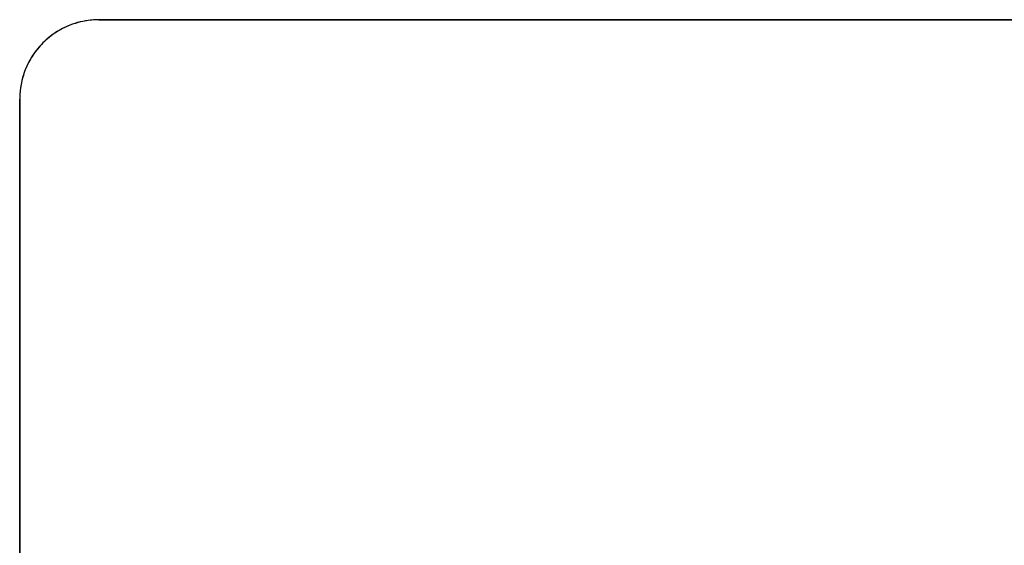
# Model space of a CAD drawing. Header units: millimetres. Extents: x -98 to 96, y -10 to 10.
# Tile 8 of 12: x -97.5 to -85.08, y 3.37 to 10. Entities that reach past the tile are written whole.
import ezdxf

# ---------------------------------------------------------------- set-up
doc = ezdxf.new("R2010")
doc.units = ezdxf.units.MM
doc.header["$MEASUREMENT"] = 0
doc.layers.add('Predefinito', color=5, linetype='Continuous')

# ---------------------------------------------------------------- blocks, each defined once
blk = doc.blocks.new('(#122) ELLICE ACCIAIO')
at = {"layer": 'Predefinito'}
for points in [[(-96.5, 10), (-96.522, 10), (-96.545, 9.999), (-96.567, 9.998), (-96.59, 9.996), (-96.613, 9.994), (-96.636, 9.991), (-96.659, 9.987), (-96.682, 9.983), (-96.705, 9.979), (-96.729, 9.974), (-96.752, 9.968), (-96.775, 9.961), (-96.798, 9.954), (-96.822, 9.947), (-96.845, 9.939), (-96.868, 9.93), (-96.891, 9.92), (-96.914, 9.91), (-96.937, 9.9), (-96.959, 9.888), (-96.982, 9.876), (-97.004, 9.864), (-97.026, 9.851), (-97.047, 9.837), (-97.068, 9.823), (-97.089, 9.808), (-97.11, 9.792), (-97.13, 9.776), (-97.15, 9.76), (-97.17, 9.743), (-97.189, 9.725), (-97.207, 9.707), (-97.225, 9.689), (-97.243, 9.67), (-97.26, 9.65), (-97.276, 9.63), (-97.292, 9.61), (-97.308, 9.589), (-97.323, 9.568), (-97.337, 9.547), (-97.351, 9.526), (-97.364, 9.504), (-97.376, 9.482), (-97.388, 9.459), (-97.4, 9.437), (-97.41, 9.414), (-97.42, 9.391), (-97.43, 9.368), (-97.439, 9.345), (-97.447, 9.322), (-97.454, 9.298), (-97.461, 9.275), (-97.468, 9.252), (-97.474, 9.229), (-97.479, 9.205), (-97.483, 9.182), (-97.487, 9.159), (-97.491, 9.136), (-97.494, 9.113), (-97.496, 9.09), (-97.498, 9.067), (-97.499, 9.045), (-97.5, 9.022), (-97.5, 9)], [(-96.5, 10), (-96.522, 10), (-96.545, 9.999), (-96.567, 9.998), (-96.59, 9.996), (-96.613, 9.994), (-96.636, 9.991), (-96.659, 9.987), (-96.682, 9.983), (-96.705, 9.979), (-96.729, 9.974), (-96.752, 9.968), (-96.775, 9.961), (-96.798, 9.954), (-96.822, 9.947), (-96.845, 9.939), (-96.868, 9.93), (-96.891, 9.92), (-96.914, 9.91), (-96.937, 9.9), (-96.959, 9.888), (-96.982, 9.876), (-97.004, 9.864), (-97.026, 9.851), (-97.047, 9.837), (-97.068, 9.823), (-97.089, 9.808), (-97.11, 9.792), (-97.13, 9.776), (-97.15, 9.76), (-97.17, 9.743), (-97.189, 9.725), (-97.207, 9.707), (-97.225, 9.689), (-97.243, 9.67), (-97.26, 9.65), (-97.276, 9.63), (-97.292, 9.61), (-97.308, 9.589), (-97.323, 9.568), (-97.337, 9.547), (-97.351, 9.526), (-97.364, 9.504), (-97.376, 9.482), (-97.388, 9.459), (-97.4, 9.437), (-97.41, 9.414), (-97.42, 9.391), (-97.43, 9.368), (-97.439, 9.345), (-97.447, 9.322), (-97.454, 9.298), (-97.461, 9.275), (-97.468, 9.252), (-97.474, 9.229), (-97.479, 9.205), (-97.483, 9.182), (-97.487, 9.159), (-97.491, 9.136), (-97.494, 9.113), (-97.496, 9.09), (-97.498, 9.067), (-97.499, 9.045), (-97.5, 9.022), (-97.5, 9)], [(-96.5, 10), (-96.534, 9.999), (-96.568, 9.998), (-96.602, 9.995), (-96.636, 9.991), (-96.67, 9.985), (-96.703, 9.979), (-96.737, 9.972), (-96.77, 9.963), (-96.803, 9.953), (-96.835, 9.942), (-96.867, 9.93), (-96.898, 9.917), (-96.929, 9.903), (-96.96, 9.888), (-96.99, 9.872), (-97.02, 9.854), (-97.048, 9.836), (-97.077, 9.817), (-97.104, 9.797), (-97.131, 9.776), (-97.157, 9.754), (-97.183, 9.731), (-97.207, 9.707), (-97.231, 9.683), (-97.254, 9.657), (-97.276, 9.631), (-97.297, 9.604), (-97.317, 9.577), (-97.336, 9.548), (-97.354, 9.52), (-97.372, 9.49), (-97.388, 9.46), (-97.403, 9.429), (-97.417, 9.398), (-97.43, 9.367), (-97.442, 9.335), (-97.453, 9.303), (-97.463, 9.27), (-97.472, 9.237), (-97.479, 9.203), (-97.485, 9.17), (-97.491, 9.136), (-97.495, 9.102), (-97.498, 9.068), (-97.499, 9.034), (-97.5, 9)], [(95.086, 10), (-96.5, 10)], [(95.086, 10), (-96.5, 10)], [(-96.5, 10), (95.086, 10)], [(-97.5, 9), (-97.5, -9)], [(-97.5, 9), (-97.5, -9)], [(-97.5, -9), (-97.5, 9)]]:
    blk.add_lwpolyline(points, dxfattribs=at)
at = {"layer": 'Predefinito', "extrusion": (1, 0, 0)}
for points in [[(10, 0.3), (10, 0)], [(9, 0), (9, 0.3)]]:
    blk.add_lwpolyline(points, dxfattribs=at)
blk = doc.blocks.new('(#116) Assem1')
at = {"layer": 'Predefinito'}
blk.add_blockref('(#122) ELLICE ACCIAIO', (0, 0), dxfattribs=at)

msp = doc.modelspace()

# ---------------------------------------------------------------- block references
at = {"layer": 'Predefinito'}
msp.add_blockref('(#116) Assem1', (0, 0), dxfattribs=at)

doc.saveas('drawing.dxf')
